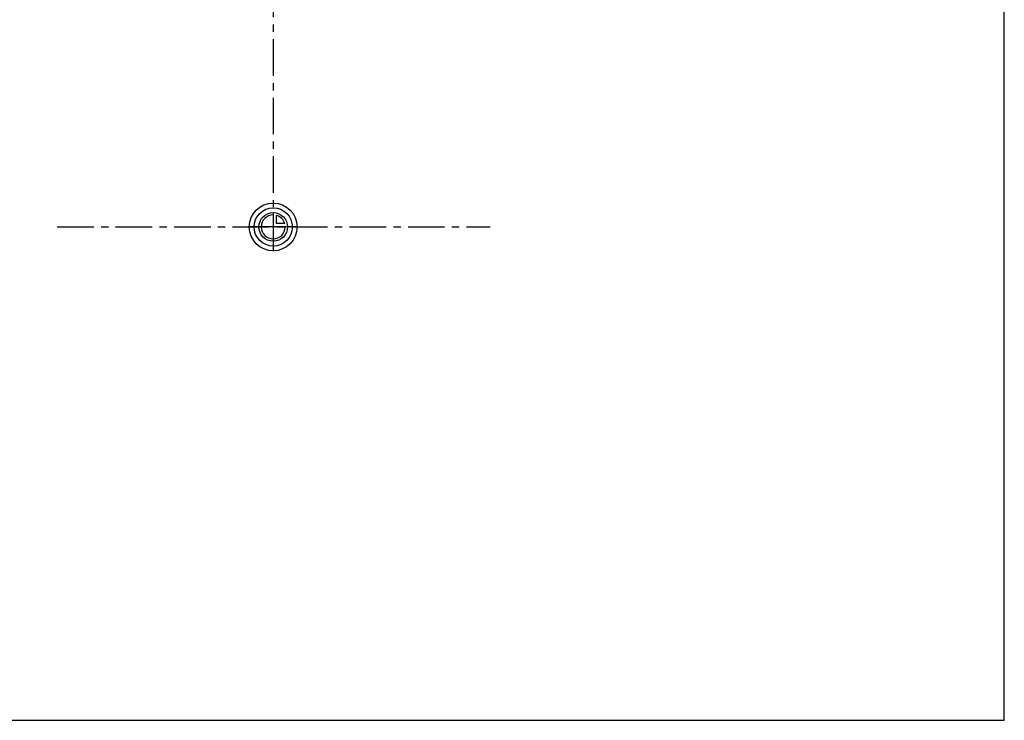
# Model space of a CAD drawing. Header units: millimetres. Extents: x 0 to 1000, y 0 to 1000.
# Tile 1 of 3: x 341 to 1000, y 0 to 469. Entities that reach past the tile are written whole.
import ezdxf

# ---------------------------------------------------------------- set-up
doc = ezdxf.new("R2010")
doc.units = ezdxf.units.MM
doc.header["$LTSCALE"] = 65.185185
doc.linetypes.add('CENTER', pattern=[0.6, 0.375, -0.075, 0.075, -0.075])
doc.layers.get('0').update_dxf_attribs({"linetype": 'CONTINUOUS'})
for name, color, linetype in [('ACHSEN_S', 7, 'CONTINUOUS'), ('KOERPER', 7, 'CONTINUOUS'), ('KURVEN', 7, 'CONTINUOUS')]:
    doc.layers.add(name, color=color, linetype=linetype)

msp = doc.modelspace()

# ---------------------------------------------------------------- linework, layer by layer
at = {"color": 7, "linetype": 'CONTINUOUS'}
for p, q in [((1000, 0), (1000, 1000)), ((0, 0), (1000, 0))]:
    msp.add_line(p, q, dxfattribs=at)
at = {"layer": 'ACHSEN_S', "color": 2, "linetype": 'CENTER'}
msp.add_line((511, 690.22), (511, 309.78), dxfattribs=at)
at = {"layer": 'KOERPER', "color": 2, "linetype": 'CENTER'}
msp.add_line((366.5, 330), (656.05, 330), dxfattribs=at)
at = {"layer": 'KURVEN', "color": 40, "linetype": 'CONTINUOUS'}
for p, q in [((511, 339.6), (511, 330)), ((513.2, 332.2), (513.2, 337.69)), ((527, 330), (495, 330)), ((518.69, 332.2), (513.2, 332.2))]:
    msp.add_line(p, q, dxfattribs=at)
for radius in [16, 12.8, 9.6]:
    msp.add_circle((511, 330), radius, dxfattribs=at)
for start, end in [(90, 360), (15.96201, 74.03799)]:
    msp.add_arc((511, 330), 8, start, end, dxfattribs=at)

doc.saveas('drawing.dxf')
